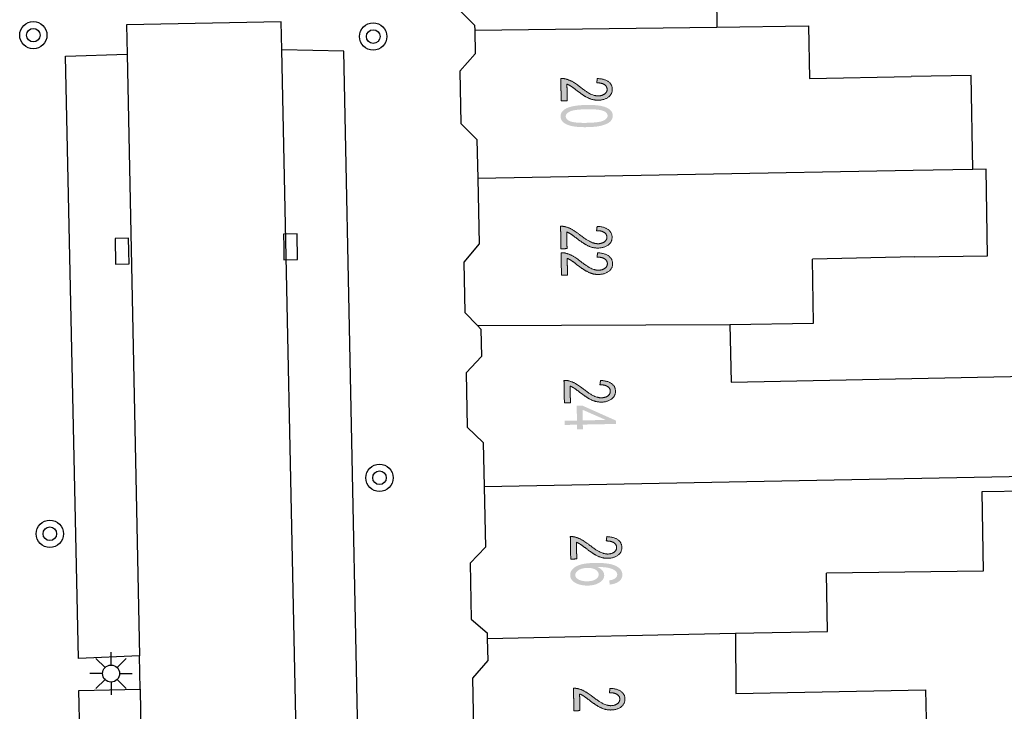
# Model space of a CAD drawing. Header units: metres. Extents: x 134521 to 134907, y 396000 to 396359.
# Tile 82 of 135: x 134716 to 134745, y 396149 to 396170. Entities that reach past the tile are written whole.
import ezdxf

# ---------------------------------------------------------------- set-up
doc = ezdxf.new("R2010")
doc.units = ezdxf.units.M
doc.header["$MEASUREMENT"] = 0

msp = doc.modelspace()

# ---------------------------------------------------------------- hatches: boundary and pattern name
at = {"linetype": 'Continuous', "lineweight": 0, "extrusion": (0, 0, -1)}
h = msp.add_hatch(color=251, dxfattribs=at)
edge = h.paths.add_edge_path()
edge.add_line((-134732.198, 396167.336), (-134732.021, 396167.332))
edge.add_line((-134732.021, 396167.332), (-134732.009, 396167.993))
edge.add_spline(control_points=[(-134732.009, 396167.993), (-134732.076, 396167.996), (-134732.138, 396167.981), (-134732.24, 396167.958), (-134732.339, 396167.904), (-134732.438, 396167.85), (-134732.568, 396167.747), (-134732.772, 396167.588), (-134732.89, 396167.533), (-134733.008, 396167.478), (-134733.113, 396167.48), (-134733.222, 396167.482), (-134733.296, 396167.536), (-134733.371, 396167.589), (-134733.369, 396167.673), (-134733.367, 396167.761), (-134733.287, 396167.813), (-134733.206, 396167.865), (-134733.065, 396167.863)], knot_values=[0, 0, 0, 0.111111, 0.111111, 0.222222, 0.222222, 0.333333, 0.333333, 0.444444, 0.444444, 0.555556, 0.555556, 0.666667, 0.666667, 0.777778, 0.777778, 0.888889, 0.888889, 1, 1, 1], degree=2, periodic=0)
edge.add_line((-134733.065, 396167.863), (-134733.082, 396167.99))
edge.add_spline(control_points=[(-134733.082, 396167.99), (-134733.294, 396167.98), (-134733.406, 396167.898), (-134733.519, 396167.815), (-134733.521, 396167.673), (-134733.524, 396167.529), (-134733.406, 396167.443), (-134733.287, 396167.357), (-134733.111, 396167.354), (-134733.021, 396167.352), (-134732.933, 396167.375), (-134732.846, 396167.398), (-134732.749, 396167.453), (-134732.652, 396167.508), (-134732.482, 396167.637), (-134732.34, 396167.745), (-134732.29, 396167.776), (-134732.24, 396167.806), (-134732.19, 396167.826)], knot_values=[0, 0, 0, 0.111111, 0.111111, 0.222222, 0.222222, 0.333333, 0.333333, 0.444444, 0.444444, 0.555556, 0.555556, 0.666667, 0.666667, 0.777778, 0.777778, 0.888889, 0.888889, 1, 1, 1], degree=2, periodic=0)
edge.add_line((-134732.19, 396167.826), (-134732.198, 396167.336))
h = msp.add_hatch(color=251, dxfattribs=at)
edge = h.paths.add_edge_path()
edge.add_spline(control_points=[(-134732.763, 396167.214), (-134733.029, 396167.219), (-134733.192, 396167.185), (-134733.355, 396167.152), (-134733.444, 396167.081), (-134733.533, 396167.011), (-134733.535, 396166.902), (-134733.536, 396166.821), (-134733.489, 396166.76), (-134733.441, 396166.698), (-134733.351, 396166.657), (-134733.26, 396166.616), (-134733.129, 396166.591), (-134732.998, 396166.566), (-134732.775, 396166.562), (-134732.511, 396166.558), (-134732.348, 396166.591), (-134732.185, 396166.624), (-134732.096, 396166.694), (-134732.006, 396166.765), (-134732.004, 396166.874), (-134732.002, 396167.019), (-134732.155, 396167.104), (-134732.341, 396167.206), (-134732.763, 396167.214)], knot_values=[0, 0, 0, 0.083333, 0.083333, 0.166667, 0.166667, 0.25, 0.25, 0.333333, 0.333333, 0.416667, 0.416667, 0.5, 0.5, 0.583333, 0.583333, 0.666667, 0.666667, 0.75, 0.75, 0.833333, 0.833333, 0.916667, 0.916667, 1, 1, 1], degree=2, periodic=0)
edge = h.paths.add_edge_path(flags=16)
edge.add_spline(control_points=[(-134732.766, 396167.087), (-134732.396, 396167.081), (-134732.275, 396167.021), (-134732.154, 396166.961), (-134732.155, 396166.877), (-134732.157, 396166.793), (-134732.28, 396166.737), (-134732.404, 396166.682), (-134732.773, 396166.689), (-134733.143, 396166.695), (-134733.264, 396166.755), (-134733.384, 396166.815), (-134733.383, 396166.9), (-134733.381, 396166.985), (-134733.273, 396167.033), (-134733.135, 396167.094), (-134732.766, 396167.087)], knot_values=[0, 0, 0, 0.125, 0.125, 0.25, 0.25, 0.375, 0.375, 0.5, 0.5, 0.625, 0.625, 0.75, 0.75, 0.875, 0.875, 1, 1, 1], degree=2, periodic=0)
h = msp.add_hatch(color=251, dxfattribs=at)
edge = h.paths.add_edge_path()
edge.add_line((-134732.193, 396162.995), (-134732.015, 396162.992))
edge.add_line((-134732.015, 396162.992), (-134732.003, 396163.653))
edge.add_spline(control_points=[(-134732.003, 396163.653), (-134732.07, 396163.655), (-134732.132, 396163.641), (-134732.234, 396163.617), (-134732.333, 396163.563), (-134732.432, 396163.509), (-134732.562, 396163.407), (-134732.766, 396163.248), (-134732.884, 396163.193), (-134733.002, 396163.138), (-134733.107, 396163.14), (-134733.216, 396163.142), (-134733.29, 396163.195), (-134733.365, 396163.249), (-134733.363, 396163.332), (-134733.361, 396163.421), (-134733.281, 396163.472), (-134733.2, 396163.524), (-134733.059, 396163.522)], knot_values=[0, 0, 0, 0.111111, 0.111111, 0.222222, 0.222222, 0.333333, 0.333333, 0.444444, 0.444444, 0.555556, 0.555556, 0.666667, 0.666667, 0.777778, 0.777778, 0.888889, 0.888889, 1, 1, 1], degree=2, periodic=0)
edge.add_line((-134733.059, 396163.522), (-134733.076, 396163.649))
edge.add_spline(control_points=[(-134733.076, 396163.649), (-134733.288, 396163.64), (-134733.4, 396163.557), (-134733.513, 396163.475), (-134733.515, 396163.332), (-134733.518, 396163.188), (-134733.4, 396163.102), (-134733.282, 396163.016), (-134733.105, 396163.013), (-134733.015, 396163.011), (-134732.927, 396163.034), (-134732.84, 396163.057), (-134732.743, 396163.113), (-134732.646, 396163.168), (-134732.476, 396163.297), (-134732.335, 396163.405), (-134732.284, 396163.435), (-134732.234, 396163.466), (-134732.184, 396163.485)], knot_values=[0, 0, 0, 0.111111, 0.111111, 0.222222, 0.222222, 0.333333, 0.333333, 0.444444, 0.444444, 0.555556, 0.555556, 0.666667, 0.666667, 0.777778, 0.777778, 0.888889, 0.888889, 1, 1, 1], degree=2, periodic=0)
edge.add_line((-134732.184, 396163.485), (-134732.193, 396162.995))
h = msp.add_hatch(color=251, dxfattribs=at)
edge = h.paths.add_edge_path()
edge.add_line((-134732.206, 396162.219), (-134732.029, 396162.215))
edge.add_line((-134732.029, 396162.215), (-134732.017, 396162.876))
edge.add_spline(control_points=[(-134732.017, 396162.876), (-134732.084, 396162.879), (-134732.146, 396162.864), (-134732.248, 396162.841), (-134732.347, 396162.787), (-134732.446, 396162.733), (-134732.576, 396162.63), (-134732.78, 396162.471), (-134732.898, 396162.416), (-134733.016, 396162.361), (-134733.121, 396162.363), (-134733.23, 396162.365), (-134733.304, 396162.419), (-134733.379, 396162.472), (-134733.377, 396162.556), (-134733.375, 396162.644), (-134733.295, 396162.696), (-134733.214, 396162.748), (-134733.073, 396162.746)], knot_values=[0, 0, 0, 0.111111, 0.111111, 0.222222, 0.222222, 0.333333, 0.333333, 0.444444, 0.444444, 0.555556, 0.555556, 0.666667, 0.666667, 0.777778, 0.777778, 0.888889, 0.888889, 1, 1, 1], degree=2, periodic=0)
edge.add_line((-134733.073, 396162.746), (-134733.09, 396162.873))
edge.add_spline(control_points=[(-134733.09, 396162.873), (-134733.302, 396162.863), (-134733.414, 396162.781), (-134733.527, 396162.698), (-134733.529, 396162.556), (-134733.532, 396162.412), (-134733.414, 396162.326), (-134733.296, 396162.24), (-134733.119, 396162.237), (-134733.029, 396162.235), (-134732.941, 396162.258), (-134732.854, 396162.281), (-134732.757, 396162.336), (-134732.66, 396162.391), (-134732.49, 396162.52), (-134732.349, 396162.628), (-134732.298, 396162.659), (-134732.248, 396162.689), (-134732.198, 396162.709)], knot_values=[0, 0, 0, 0.111111, 0.111111, 0.222222, 0.222222, 0.333333, 0.333333, 0.444444, 0.444444, 0.555556, 0.555556, 0.666667, 0.666667, 0.777778, 0.777778, 0.888889, 0.888889, 1, 1, 1], degree=2, periodic=0)
edge.add_line((-134732.198, 396162.709), (-134732.206, 396162.219))
h = msp.add_hatch(color=251, dxfattribs=at)
edge = h.paths.add_edge_path()
edge.add_line((-134732.292, 396158.47), (-134732.115, 396158.467))
edge.add_line((-134732.115, 396158.467), (-134732.103, 396159.128))
edge.add_spline(control_points=[(-134732.103, 396159.128), (-134732.169, 396159.13), (-134732.231, 396159.116), (-134732.333, 396159.092), (-134732.432, 396159.039), (-134732.531, 396158.985), (-134732.662, 396158.883), (-134732.866, 396158.724), (-134732.984, 396158.669), (-134733.102, 396158.614), (-134733.207, 396158.616), (-134733.316, 396158.618), (-134733.39, 396158.671), (-134733.464, 396158.725), (-134733.463, 396158.809), (-134733.461, 396158.897), (-134733.38, 396158.949), (-134733.299, 396159), (-134733.158, 396158.998)], knot_values=[0, 0, 0, 0.111111, 0.111111, 0.222222, 0.222222, 0.333333, 0.333333, 0.444444, 0.444444, 0.555556, 0.555556, 0.666667, 0.666667, 0.777778, 0.777778, 0.888889, 0.888889, 1, 1, 1], degree=2, periodic=0)
edge.add_line((-134733.158, 396158.998), (-134733.175, 396159.125))
edge.add_spline(control_points=[(-134733.175, 396159.125), (-134733.387, 396159.116), (-134733.5, 396159.034), (-134733.612, 396158.951), (-134733.615, 396158.809), (-134733.617, 396158.665), (-134733.499, 396158.579), (-134733.381, 396158.493), (-134733.205, 396158.489), (-134733.115, 396158.488), (-134733.027, 396158.51), (-134732.94, 396158.533), (-134732.843, 396158.588), (-134732.745, 396158.643), (-134732.575, 396158.772), (-134732.434, 396158.88), (-134732.384, 396158.91), (-134732.334, 396158.941), (-134732.283, 396158.96)], knot_values=[0, 0, 0, 0.111111, 0.111111, 0.222222, 0.222222, 0.333333, 0.333333, 0.444444, 0.444444, 0.555556, 0.555556, 0.666667, 0.666667, 0.777778, 0.777778, 0.888889, 0.888889, 1, 1, 1], degree=2, periodic=0)
edge.add_line((-134732.283, 396158.96), (-134732.292, 396158.47))
at = {"linetype": 'Continuous', "lineweight": 0}
h = msp.add_hatch(color=251, dxfattribs=at)
h.paths.add_polyline_path([(134732.489, 396157.691), (134732.486, 396157.826), (134732.128, 396157.819), (134732.125, 396157.942), (134732.484, 396157.949), (134732.476, 396158.382), (134732.645, 396158.386), (134733.625, 396157.948), (134733.627, 396157.848), (134732.656, 396157.829), (134732.658, 396157.694)])
h.paths.add_polyline_path([(134732.653, 396157.952), (134732.647, 396158.265), (134733.33, 396157.965)], flags=16)
at = {"linetype": 'Continuous', "lineweight": 0, "extrusion": (0, 0, -1)}
h = msp.add_hatch(color=251, dxfattribs=at)
edge = h.paths.add_edge_path()
edge.add_line((-134732.478, 396153.884), (-134732.301, 396153.88))
edge.add_line((-134732.301, 396153.88), (-134732.289, 396154.541))
edge.add_spline(control_points=[(-134732.289, 396154.541), (-134732.355, 396154.544), (-134732.417, 396154.529), (-134732.519, 396154.506), (-134732.618, 396154.452), (-134732.717, 396154.398), (-134732.848, 396154.296), (-134733.052, 396154.137), (-134733.17, 396154.082), (-134733.288, 396154.027), (-134733.393, 396154.029), (-134733.502, 396154.031), (-134733.576, 396154.085), (-134733.65, 396154.138), (-134733.649, 396154.222), (-134733.647, 396154.31), (-134733.566, 396154.362), (-134733.485, 396154.414), (-134733.344, 396154.412)], knot_values=[0, 0, 0, 0.111111, 0.111111, 0.222222, 0.222222, 0.333333, 0.333333, 0.444444, 0.444444, 0.555556, 0.555556, 0.666667, 0.666667, 0.777778, 0.777778, 0.888889, 0.888889, 1, 1, 1], degree=2, periodic=0)
edge.add_line((-134733.344, 396154.412), (-134733.361, 396154.539))
edge.add_spline(control_points=[(-134733.361, 396154.539), (-134733.573, 396154.53), (-134733.686, 396154.447), (-134733.798, 396154.365), (-134733.801, 396154.222), (-134733.803, 396154.078), (-134733.685, 396153.992), (-134733.567, 396153.906), (-134733.391, 396153.903), (-134733.301, 396153.901), (-134733.213, 396153.924), (-134733.126, 396153.947), (-134733.029, 396154.002), (-134732.931, 396154.057), (-134732.761, 396154.186), (-134732.62, 396154.293), (-134732.57, 396154.324), (-134732.52, 396154.354), (-134732.469, 396154.374)], knot_values=[0, 0, 0, 0.111111, 0.111111, 0.222222, 0.222222, 0.333333, 0.333333, 0.444444, 0.444444, 0.555556, 0.555556, 0.666667, 0.666667, 0.777778, 0.777778, 0.888889, 0.888889, 1, 1, 1], degree=2, periodic=0)
edge.add_line((-134732.469, 396154.374), (-134732.478, 396153.884))
h = msp.add_hatch(color=251, dxfattribs=at)
edge = h.paths.add_edge_path()
edge.add_line((-134733.447, 396153.132), (-134733.43, 396153.254))
edge.add_spline(control_points=[(-134733.43, 396153.254), (-134733.539, 396153.272), (-134733.588, 396153.303), (-134733.666, 396153.355), (-134733.665, 396153.428), (-134733.664, 396153.487), (-134733.614, 396153.531), (-134733.549, 396153.587), (-134733.427, 396153.618), (-134733.304, 396153.649), (-134733.079, 396153.647), (-134733.181, 396153.604), (-134733.232, 396153.541), (-134733.282, 396153.478), (-134733.283, 396153.407), (-134733.286, 396153.284), (-134733.152, 396153.195), (-134733.018, 396153.106), (-134732.803, 396153.102), (-134732.662, 396153.1), (-134732.54, 396153.138), (-134732.418, 396153.176), (-134732.353, 396153.246), (-134732.287, 396153.316), (-134732.285, 396153.406), (-134732.282, 396153.559), (-134732.45, 396153.66), (-134732.617, 396153.76), (-134733.005, 396153.767), (-134733.44, 396153.775), (-134733.639, 396153.672), (-134733.813, 396153.582), (-134733.816, 396153.423), (-134733.818, 396153.305), (-134733.72, 396153.228), (-134733.622, 396153.15), (-134733.447, 396153.132)], knot_values=[0, 0, 0, 0.055556, 0.055556, 0.111111, 0.111111, 0.166667, 0.166667, 0.222222, 0.222222, 0.277778, 0.277778, 0.333333, 0.333333, 0.388889, 0.388889, 0.444444, 0.444444, 0.5, 0.5, 0.555556, 0.555556, 0.611111, 0.611111, 0.666667, 0.666667, 0.722222, 0.722222, 0.777778, 0.777778, 0.833333, 0.833333, 0.888889, 0.888889, 0.944444, 0.944444, 1, 1, 1], degree=2, periodic=0)
edge = h.paths.add_edge_path(flags=16)
edge.add_spline(control_points=[(-134732.792, 396153.622), (-134732.697, 396153.62), (-134732.611, 396153.592), (-134732.524, 396153.563), (-134732.48, 396153.514), (-134732.435, 396153.465), (-134732.436, 396153.411), (-134732.437, 396153.333), (-134732.533, 396153.279), (-134732.628, 396153.226), (-134732.79, 396153.229), (-134732.945, 396153.232), (-134733.034, 396153.288), (-134733.122, 396153.345), (-134733.121, 396153.429), (-134733.119, 396153.512), (-134733.028, 396153.569), (-134732.938, 396153.625), (-134732.792, 396153.622)], knot_values=[0, 0, 0, 0.111111, 0.111111, 0.222222, 0.222222, 0.333333, 0.333333, 0.444444, 0.444444, 0.555556, 0.555556, 0.666667, 0.666667, 0.777778, 0.777778, 0.888889, 0.888889, 1, 1, 1], degree=2, periodic=0)
h = msp.add_hatch(color=251, dxfattribs=at)
edge = h.paths.add_edge_path()
edge.add_line((-134732.571, 396149.43), (-134732.394, 396149.427))
edge.add_line((-134732.394, 396149.427), (-134732.382, 396150.088))
edge.add_spline(control_points=[(-134732.382, 396150.088), (-134732.448, 396150.09), (-134732.51, 396150.076), (-134732.612, 396150.053), (-134732.711, 396149.999), (-134732.81, 396149.945), (-134732.941, 396149.843), (-134733.145, 396149.684), (-134733.263, 396149.629), (-134733.381, 396149.574), (-134733.486, 396149.576), (-134733.595, 396149.578), (-134733.669, 396149.631), (-134733.743, 396149.685), (-134733.742, 396149.769), (-134733.74, 396149.857), (-134733.659, 396149.909), (-134733.578, 396149.96), (-134733.437, 396149.958)], knot_values=[0, 0, 0, 0.111111, 0.111111, 0.222222, 0.222222, 0.333333, 0.333333, 0.444444, 0.444444, 0.555556, 0.555556, 0.666667, 0.666667, 0.777778, 0.777778, 0.888889, 0.888889, 1, 1, 1], degree=2, periodic=0)
edge.add_line((-134733.437, 396149.958), (-134733.454, 396150.085))
edge.add_spline(control_points=[(-134733.454, 396150.085), (-134733.666, 396150.076), (-134733.778, 396149.994), (-134733.891, 396149.911), (-134733.894, 396149.769), (-134733.896, 396149.625), (-134733.778, 396149.539), (-134733.66, 396149.453), (-134733.483, 396149.449), (-134733.394, 396149.448), (-134733.306, 396149.47), (-134733.219, 396149.493), (-134733.122, 396149.548), (-134733.024, 396149.603), (-134732.854, 396149.732), (-134732.713, 396149.84), (-134732.663, 396149.871), (-134732.613, 396149.901), (-134732.562, 396149.92)], knot_values=[0, 0, 0, 0.111111, 0.111111, 0.222222, 0.222222, 0.333333, 0.333333, 0.444444, 0.444444, 0.555556, 0.555556, 0.666667, 0.666667, 0.777778, 0.777778, 0.888889, 0.888889, 1, 1, 1], degree=2, periodic=0)
edge.add_line((-134732.562, 396149.92), (-134732.571, 396149.43))

# ---------------------------------------------------------------- linework, layer by layer
at = {"color": 251}
for p, q in [((134736.555, 396171.354), (134736.593, 396169.493)), ((134729.01, 396170.029), (134729.479, 396169.554)), ((134723.8, 396169.65), (134719.26, 396169.57)), ((134719.26, 396169.57), (134719.278, 396168.702)), ((134723.817, 396168.834), (134723.8, 396169.65)), ((134729.479, 396169.554), (134729.482, 396169.406)), ((134729.482, 396169.406), (134736.593, 396169.493)), ((134736.593, 396169.493), (134739.282, 396169.538)), ((134739.282, 396169.538), (134739.307, 396167.986)), ((134729.482, 396169.406), (134729.496, 396168.715)), ((134717.473, 396168.647), (134719.278, 396168.702)), ((134717.851, 396150.966), (134717.473, 396168.647)), ((134719.278, 396168.702), (134719.64, 396151.04)), ((134724.614, 396131.06), (134723.817, 396168.834)), ((134725.646, 396168.791), (134723.817, 396168.834)), ((134726.405, 396131.157), (134725.646, 396168.791)), ((134729.496, 396168.715), (134729.048, 396168.207)), ((134729.048, 396168.207), (134729.08, 396166.669)), ((134739.307, 396167.986), (134742.295, 396168.047)), ((134744.059, 396168.076), (134742.295, 396168.047)), ((134744.104, 396165.32), (134744.059, 396168.076)), ((134729.08, 396166.669), (134729.548, 396166.201)), ((134729.548, 396166.201), (134729.572, 396165.056)), ((134742.351, 396165.291), (134729.572, 396165.056)), ((134744.104, 396165.32), (134742.351, 396165.291)), ((134744.493, 396165.326), (134744.104, 396165.32)), ((134744.535, 396162.786), (134744.493, 396165.326)), ((134729.572, 396165.056), (134729.612, 396163.136)), ((134729.612, 396163.136), (134729.165, 396162.598)), ((134742.402, 396162.751), (134744.535, 396162.786)), ((134729.165, 396162.598), (134729.195, 396161.116)), ((134742.402, 396162.751), (134739.394, 396162.69)), ((134739.424, 396160.81), (134739.394, 396162.69)), ((134729.195, 396161.116), (134729.565, 396160.734)), ((134729.565, 396160.734), (134736.971, 396160.768)), ((134736.971, 396160.768), (134739.424, 396160.81)), ((134736.971, 396160.768), (134737.006, 396159.072)), ((134729.565, 396160.734), (134729.664, 396160.632)), ((134729.664, 396160.632), (134729.681, 396159.83)), ((134729.681, 396159.83), (134729.232, 396159.344)), ((134729.232, 396159.344), (134729.266, 396157.751)), ((134737.006, 396159.072), (134750.091, 396159.34)), ((134729.266, 396157.751), (134729.734, 396157.302)), ((134729.734, 396157.302), (134729.761, 396156.003)), ((134750.151, 396156.393), (134729.761, 396156.003)), ((134729.761, 396156.003), (134729.798, 396154.231)), ((134746.838, 396155.893), (134744.371, 396155.853)), ((134744.371, 396155.853), (134744.409, 396153.524)), ((134729.798, 396154.231), (134729.349, 396153.764)), ((134729.349, 396153.764), (134729.383, 396152.119)), ((134744.409, 396153.524), (134739.81, 396153.466)), ((134739.838, 396151.751), (134739.81, 396153.466)), ((134729.383, 396152.119), (134729.85, 396151.716)), ((134729.85, 396151.716), (134729.853, 396151.553)), ((134729.853, 396151.553), (134737.134, 396151.707)), ((134729.853, 396151.553), (134729.867, 396150.906)), ((134737.134, 396151.707), (134739.838, 396151.751)), ((134737.134, 396151.707), (134737.146, 396149.929)), ((134719.64, 396151.04), (134717.851, 396150.966)), ((134718.631, 396150.695), (134718.366, 396150.96)), ((134718.808, 396150.768), (134718.808, 396151.143)), ((134718.985, 396150.695), (134719.25, 396150.96)), ((134719.66, 396150.059), (134719.64, 396151.04)), ((134729.867, 396150.906), (134729.419, 396150.385)), ((134718.558, 396150.518), (134718.183, 396150.518)), ((134719.058, 396150.518), (134719.433, 396150.518)), ((134729.419, 396150.385), (134729.45, 396148.89)), ((134718.631, 396150.341), (134718.366, 396150.076)), ((134718.808, 396150.268), (134718.808, 396149.893)), ((134719.25, 396150.076), (134718.985, 396150.341)), ((134717.867, 396150.02), (134719.66, 396150.059)), ((134718.687, 396111.387), (134717.867, 396150.02)), ((134719.66, 396150.059), (134720.453, 396111.409)), ((134737.146, 396149.929), (134742.716, 396150.042)), ((134742.716, 396150.042), (134742.771, 396147.349))]:
    msp.add_line(p, q, dxfattribs=at)
at = {"color": 251, "flags": 128}
for points in [[(134723.878, 396163.044), (134723.885, 396162.669), (134724.285, 396162.677), (134724.27, 396163.427), (134723.871, 396163.419), (134723.878, 396163.044)], [(134719.332, 396162.924), (134719.325, 396163.299), (134718.925, 396163.291), (134718.939, 396162.541), (134719.339, 396162.549), (134719.332, 396162.924)]]:
    msp.add_lwpolyline(points, dxfattribs=at)
at = {"color": 251}
for centre, radius in [((134716.527, 396169.263), 0.4), ((134716.527, 396169.263), 0.2), ((134726.503, 396169.223), 0.4), ((134726.503, 396169.223), 0.2), ((134726.688, 396156.267), 0.4), ((134726.688, 396156.267), 0.2), ((134717.012, 396154.623), 0.4), ((134717.012, 396154.623), 0.2), ((134718.808, 396150.518), 0.25)]:
    msp.add_circle(centre, radius, dxfattribs=at)
at = {"color": 251, "linetype": 'Continuous', "lineweight": 0}
for points in [[(134732.198, 396167.336), (134732.11, 396167.334), (134732.021, 396167.332), (134732.015, 396167.663), (134732.009, 396167.993), (134732.076, 396167.996), (134732.138, 396167.981), (134732.24, 396167.958), (134732.339, 396167.904), (134732.438, 396167.85), (134732.568, 396167.747), (134732.772, 396167.588), (134732.89, 396167.533), (134733.008, 396167.478), (134733.113, 396167.48), (134733.222, 396167.482), (134733.296, 396167.536), (134733.371, 396167.589), (134733.369, 396167.673), (134733.367, 396167.761), (134733.287, 396167.813), (134733.206, 396167.865), (134733.065, 396167.863), (134733.073, 396167.926), (134733.082, 396167.99), (134733.294, 396167.98), (134733.406, 396167.898), (134733.519, 396167.815), (134733.521, 396167.673), (134733.524, 396167.529), (134733.406, 396167.443), (134733.287, 396167.357), (134733.111, 396167.354), (134733.021, 396167.352), (134732.933, 396167.375), (134732.846, 396167.398), (134732.749, 396167.453), (134732.652, 396167.508), (134732.482, 396167.637), (134732.34, 396167.745), (134732.29, 396167.776), (134732.24, 396167.806), (134732.19, 396167.826), (134732.194, 396167.581), (134732.198, 396167.336)], [(134732.193, 396162.995), (134732.104, 396162.994), (134732.015, 396162.992), (134732.009, 396163.322), (134732.003, 396163.653), (134732.07, 396163.655), (134732.132, 396163.641), (134732.234, 396163.617), (134732.333, 396163.563), (134732.432, 396163.509), (134732.562, 396163.407), (134732.766, 396163.248), (134732.884, 396163.193), (134733.002, 396163.138), (134733.107, 396163.14), (134733.216, 396163.142), (134733.29, 396163.195), (134733.365, 396163.249), (134733.363, 396163.332), (134733.361, 396163.421), (134733.281, 396163.472), (134733.2, 396163.524), (134733.059, 396163.522), (134733.068, 396163.586), (134733.076, 396163.649), (134733.288, 396163.64), (134733.4, 396163.557), (134733.513, 396163.475), (134733.515, 396163.332), (134733.518, 396163.188), (134733.4, 396163.102), (134733.282, 396163.016), (134733.105, 396163.013), (134733.015, 396163.011), (134732.927, 396163.034), (134732.84, 396163.057), (134732.743, 396163.113), (134732.646, 396163.168), (134732.476, 396163.297), (134732.335, 396163.405), (134732.284, 396163.435), (134732.234, 396163.466), (134732.184, 396163.485), (134732.188, 396163.24), (134732.193, 396162.995)], [(134732.206, 396162.219), (134732.118, 396162.217), (134732.029, 396162.215), (134732.023, 396162.546), (134732.017, 396162.876), (134732.084, 396162.879), (134732.146, 396162.864), (134732.248, 396162.841), (134732.347, 396162.787), (134732.446, 396162.733), (134732.576, 396162.63), (134732.78, 396162.471), (134732.898, 396162.416), (134733.016, 396162.361), (134733.121, 396162.363), (134733.23, 396162.365), (134733.304, 396162.419), (134733.379, 396162.472), (134733.377, 396162.556), (134733.375, 396162.644), (134733.295, 396162.696), (134733.214, 396162.748), (134733.073, 396162.746), (134733.081, 396162.809), (134733.09, 396162.873), (134733.302, 396162.863), (134733.414, 396162.781), (134733.527, 396162.698), (134733.529, 396162.556), (134733.532, 396162.412), (134733.414, 396162.326), (134733.296, 396162.24), (134733.119, 396162.237), (134733.029, 396162.235), (134732.941, 396162.258), (134732.854, 396162.281), (134732.757, 396162.336), (134732.66, 396162.391), (134732.49, 396162.52), (134732.349, 396162.628), (134732.298, 396162.659), (134732.248, 396162.689), (134732.198, 396162.709), (134732.202, 396162.464), (134732.206, 396162.219)], [(134732.292, 396158.47), (134732.204, 396158.469), (134732.115, 396158.467), (134732.109, 396158.797), (134732.103, 396159.128), (134732.169, 396159.13), (134732.231, 396159.116), (134732.333, 396159.092), (134732.432, 396159.039), (134732.531, 396158.985), (134732.662, 396158.883), (134732.866, 396158.724), (134732.984, 396158.669), (134733.102, 396158.614), (134733.207, 396158.616), (134733.316, 396158.618), (134733.39, 396158.671), (134733.464, 396158.725), (134733.463, 396158.809), (134733.461, 396158.897), (134733.38, 396158.949), (134733.299, 396159), (134733.158, 396158.998), (134733.167, 396159.062), (134733.175, 396159.125), (134733.387, 396159.116), (134733.5, 396159.034), (134733.612, 396158.951), (134733.615, 396158.809), (134733.617, 396158.665), (134733.499, 396158.579), (134733.381, 396158.493), (134733.205, 396158.489), (134733.115, 396158.488), (134733.027, 396158.51), (134732.94, 396158.533), (134732.843, 396158.588), (134732.745, 396158.643), (134732.575, 396158.772), (134732.434, 396158.88), (134732.384, 396158.91), (134732.334, 396158.941), (134732.283, 396158.96), (134732.288, 396158.715), (134732.292, 396158.47)], [(134732.478, 396153.884), (134732.39, 396153.882), (134732.301, 396153.88), (134732.295, 396154.211), (134732.289, 396154.541), (134732.355, 396154.544), (134732.417, 396154.529), (134732.519, 396154.506), (134732.618, 396154.452), (134732.717, 396154.398), (134732.848, 396154.296), (134733.052, 396154.137), (134733.17, 396154.082), (134733.288, 396154.027), (134733.393, 396154.029), (134733.502, 396154.031), (134733.576, 396154.085), (134733.65, 396154.138), (134733.649, 396154.222), (134733.647, 396154.31), (134733.566, 396154.362), (134733.485, 396154.414), (134733.344, 396154.412), (134733.353, 396154.475), (134733.361, 396154.539), (134733.573, 396154.53), (134733.686, 396154.447), (134733.798, 396154.365), (134733.801, 396154.222), (134733.803, 396154.078), (134733.685, 396153.992), (134733.567, 396153.906), (134733.391, 396153.903), (134733.301, 396153.901), (134733.213, 396153.924), (134733.126, 396153.947), (134733.029, 396154.002), (134732.931, 396154.057), (134732.761, 396154.186), (134732.62, 396154.293), (134732.57, 396154.324), (134732.52, 396154.354), (134732.469, 396154.374), (134732.474, 396154.129), (134732.478, 396153.884)], [(134732.571, 396149.43), (134732.483, 396149.429), (134732.394, 396149.427), (134732.388, 396149.757), (134732.382, 396150.088), (134732.448, 396150.09), (134732.51, 396150.076), (134732.612, 396150.053), (134732.711, 396149.999), (134732.81, 396149.945), (134732.941, 396149.843), (134733.145, 396149.684), (134733.263, 396149.629), (134733.381, 396149.574), (134733.486, 396149.576), (134733.595, 396149.578), (134733.669, 396149.631), (134733.743, 396149.685), (134733.742, 396149.769), (134733.74, 396149.857), (134733.659, 396149.909), (134733.578, 396149.96), (134733.437, 396149.958), (134733.446, 396150.022), (134733.454, 396150.085), (134733.666, 396150.076), (134733.778, 396149.994), (134733.891, 396149.911), (134733.894, 396149.769), (134733.896, 396149.625), (134733.778, 396149.539), (134733.66, 396149.453), (134733.483, 396149.449), (134733.394, 396149.448), (134733.306, 396149.47), (134733.219, 396149.493), (134733.122, 396149.548), (134733.024, 396149.603), (134732.854, 396149.732), (134732.713, 396149.84), (134732.663, 396149.871), (134732.613, 396149.901), (134732.562, 396149.92), (134732.567, 396149.675), (134732.571, 396149.43)]]:
    msp.add_open_spline(points, degree=2, knots=[0, 0, 0, 0.1, 0.1, 0.2, 0.2, 0.222222, 0.222222, 0.244444, 0.244444, 0.266667, 0.266667, 0.288889, 0.288889, 0.311111, 0.311111, 0.333333, 0.333333, 0.355556, 0.355556, 0.377778, 0.377778, 0.4, 0.4, 0.6, 0.6, 0.622222, 0.622222, 0.644444, 0.644444, 0.666667, 0.666667, 0.688889, 0.688889, 0.711111, 0.711111, 0.733333, 0.733333, 0.755556, 0.755556, 0.777778, 0.777778, 0.8, 0.8, 1, 1, 1], dxfattribs=at)

doc.saveas('drawing.dxf')
